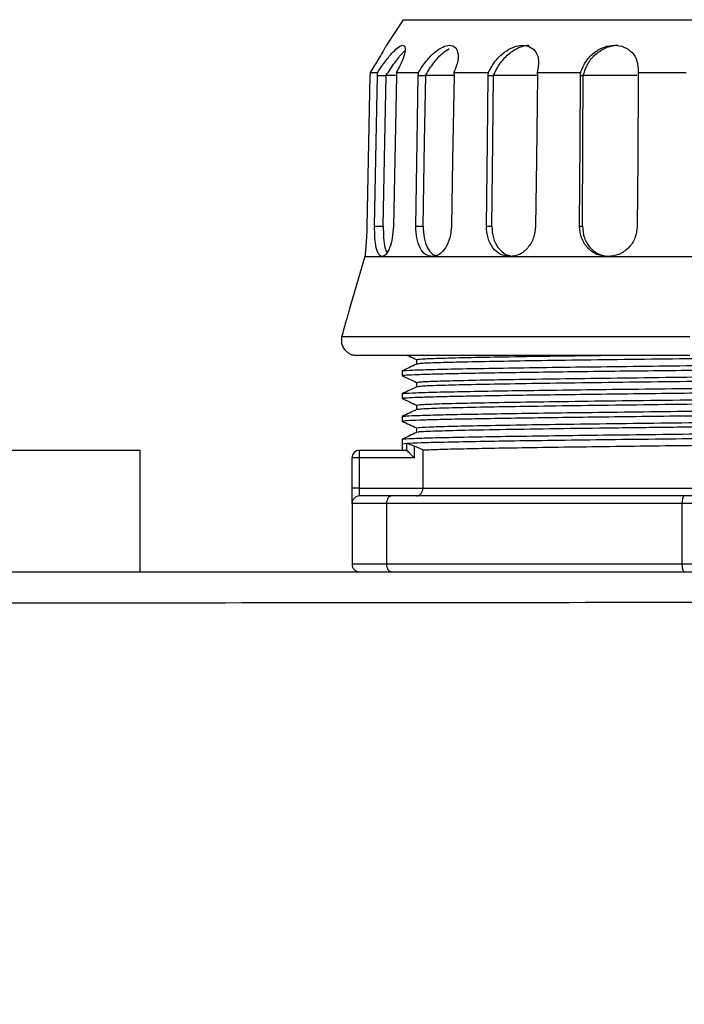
# Model space of a CAD drawing. Header units: millimetres. Extents: x 559 to 1365, y 424 to 1103.
# Tile 43 of 78: x 921 to 932, y 808 to 824. Entities that reach past the tile are written whole.
import ezdxf

# ---------------------------------------------------------------- set-up
doc = ezdxf.new("R2010")
doc.units = ezdxf.units.MM
doc.header["$PDSIZE"] = -1
doc.layers.add('C7线性', color=7, linetype='Continuous')
doc.styles.get("Standard").update_dxf_attribs({"font": 'times.ttf'})
doc.dimstyles.new('副本 (2) (3) ISO-25', dxfattribs={"dimtxt": 5, "dimasz": 2.4, "dimexe": 1, "dimexo": 0, "dimgap": 1.524, "dimtad": 1, "dimtoh": 1, "dimdec": 1, "dimlfac": 4, "dimdsep": 46, "dimtxsty": 'Standard', "dimcen": 2.5, "dimazin": 2, "dimtfac": 1, "dimtdec": 3, "dimtmove": 0, "dimatfit": 3, "dimfxl": 1, "dimtzin": 0, "dimarcsym": 0})

# ---------------------------------------------------------------- blocks, each defined once
blk = doc.blocks.new('*D134')
at = {"layer": 'C7线性', "color": 0, "lineweight": -2}
for p, q in [((859.277, 924.682), (986.586, 924.682)), ((985.586, 922.282), (985.586, 776.037)), ((938.873, 773.637), (986.586, 773.637))]:
    blk.add_line(p, q, dxfattribs=at)
at = {"layer": 'C7线性', "color": 0}
for points in [[(985.986, 922.282), (985.186, 922.282), (985.586, 924.682)], [(985.186, 776.037), (985.986, 776.037), (985.586, 773.637)]]:
    blk.add_solid(points, dxfattribs=at)
at = {"layer": 'Defpoints', "color": 0}
for p in [(859.277, 924.682), (938.873, 773.637), (985.586, 773.637)]:
    blk.add_point(p, dxfattribs=at)
at = {"layer": 'C7线性', "color": 0, "insert": (978.789, 849.16), "char_height": 4, "attachment_point": 2, "rotation": 90}
blk.add_mtext('{\\fSimSun|b0|i0|c134|p18;最大值b}', dxfattribs=at)

msp = doc.modelspace()

# ---------------------------------------------------------------- linework, layer by layer
at = {"color": 7, "linetype": 'Continuous', "lineweight": 25}
for p, q in [((926.9652, 824.3504), (926.6902, 823.93)), ((926.9652, 824.3504), (937.2802, 824.3504)), ((926.4194, 823.4829), (926.5449, 823.4829)), ((926.5432, 823.43), (926.6864, 823.43)), ((926.6866, 823.4368), (926.839, 823.4368)), ((926.8521, 823.4829), (927.2164, 823.4829)), ((927.214, 823.43), (927.3359, 823.43)), ((927.336, 823.4368), (927.8014, 823.4368)), ((927.8008, 823.4829), (928.3681, 823.4829)), ((928.3654, 823.43), (928.4539, 823.43)), ((928.454, 823.4368), (929.1867, 823.4368)), ((929.1726, 823.4829), (929.8874, 823.4829)), ((929.8845, 823.43), (929.931, 823.43)), ((929.9311, 823.4368), (930.8129, 823.4368)), ((930.8331, 823.4829), (931.6255, 823.4829)), ((926.4944, 820.9504), (926.6376, 820.9504)), ((927.1725, 820.9504), (927.2944, 820.9504)), ((928.3352, 820.9504), (928.4237, 820.9504)), ((929.8686, 820.9504), (929.9152, 820.9504)), ((926.3352, 820.4504), (926.0763, 819.5754)), ((926.3352, 820.4504), (926.6185, 820.4504)), ((926.6185, 820.4504), (927.4405, 820.4504)), ((927.4405, 820.4504), (928.7209, 820.4504)), ((928.7209, 820.4504), (930.3343, 820.4504)), ((930.3343, 820.4504), (932.1227, 820.4504)), ((926.081, 819.5754), (926.0763, 819.5754)), ((925.9567, 819.1368), (931.6852, 819.1368)), ((931.6852, 818.8254), (926.1951, 818.8254)), ((927.1852, 818.7554), (927.1852, 818.6811)), ((926.9479, 818.5684), (926.9479, 818.4925)), ((926.9542, 818.4915), (926.9482, 818.4923)), ((927.1852, 818.3804), (927.1852, 818.3062)), ((926.9477, 818.1934), (926.9477, 818.1175)), ((927.1852, 818.0054), (927.1852, 817.9311)), ((926.948, 817.8184), (926.948, 817.7425)), ((927.1852, 817.6304), (927.1852, 817.5561)), ((926.9477, 817.3818), (926.9477, 817.2617)), ((926.9481, 817.444), (926.9481, 817.3681)), ((927.026, 817.2598), (927.026, 817.3783)), ((922.637, 817.2617), (919.3872, 817.2617)), ((922.637, 815.2617), (922.637, 817.2617)), ((926.2477, 817.1367), (926.2477, 817.2617)), ((927.0222, 817.2617), (926.2477, 817.2617)), ((927.2876, 817.2676), (927.1491, 817.3315)), ((927.1491, 817.1367), (927.1491, 817.3315)), ((927.2876, 817.2676), (927.2876, 816.6367)), ((926.2477, 817.1367), (926.1227, 817.1367)), ((926.1227, 816.6367), (926.1227, 817.1367)), ((926.2477, 816.6367), (926.2477, 817.1367)), ((927.1491, 817.1367), (926.2477, 817.1367)), ((926.2477, 816.6367), (926.1227, 816.6367)), ((926.1227, 816.3867), (926.1227, 816.6367)), ((926.2477, 816.5117), (926.2477, 816.6367)), ((926.2477, 816.6367), (927.2876, 816.6367)), ((927.2876, 816.6367), (936.9579, 816.6367)), ((926.7767, 816.5117), (926.2477, 816.5117)), ((931.5937, 816.5117), (926.7767, 816.5117)), ((932.6517, 816.5117), (931.5937, 816.5117)), ((926.69, 816.3867), (926.1227, 816.3867)), ((926.1227, 816.3867), (926.1227, 815.3867)), ((931.5554, 816.3867), (926.69, 816.3867)), ((926.69, 816.3867), (926.69, 815.3867)), ((932.69, 816.3867), (931.5554, 816.3867)), ((931.5554, 816.3867), (931.5554, 815.3867)), ((926.69, 815.3867), (926.1227, 815.3867)), ((931.5554, 815.3867), (926.69, 815.3867)), ((932.69, 815.3867), (931.5554, 815.3867))]:
    msp.add_line(p, q, dxfattribs=at)
at = {"color": 8, "linetype": 'Continuous', "lineweight": 25}
msp.add_line((926.9477, 817.3679), (927.026, 817.3783), dxfattribs=at)
at = {"color": 7, "linetype": 'Continuous', "lineweight": 25, "flags": 128}
for points in [[(926.4185, 823.43), (926.3898, 822.0425), (926.3672, 820.9504)], [(926.4944, 820.9504), (926.5217, 822.34), (926.5432, 823.43)], [(926.6376, 820.9504), (926.665, 822.3401), (926.6864, 823.43)], [(926.8522, 823.43), (926.8249, 822.0425), (926.8034, 820.9504)], [(927.1725, 820.9504), (927.1958, 822.34), (927.214, 823.43)], [(927.2944, 820.9504), (927.3176, 822.3401), (927.3359, 823.43)], [(927.8018, 823.43), (927.7786, 822.0425), (927.7603, 820.9504)], [(928.3352, 820.9504), (928.3521, 822.34), (928.3654, 823.43)], [(928.4237, 820.9504), (928.4406, 822.3401), (928.4539, 823.43)], [(929.1744, 823.43), (929.1575, 822.0425), (929.1442, 820.9504)], [(929.8686, 820.9504), (929.8775, 822.34), (929.8845, 823.43)], [(929.9152, 820.9504), (929.9241, 822.3401), (929.931, 823.43)], [(930.8356, 823.43), (930.8267, 822.0425), (930.8197, 820.9504)]]:
    msp.add_lwpolyline(points, dxfattribs=at)
at = {"color": 7, "linetype": 'Continuous', "lineweight": 25}
msp.add_arc((926.2477, 817.1367), 0.125, 90, 180, dxfattribs=at)
for points, knots in [([(926.6902, 823.93), (926.6869, 823.9241), (926.6803, 823.9123), (926.6287, 823.8221), (926.5438, 823.6786), (926.4646, 823.5541), (926.4194, 823.4829)], [0, 0, 0, 0, 0.21837, 0.4361102, 0.6776367, 1, 1, 1, 1]), ([(926.5449, 823.4829), (926.5885, 823.5477), (926.6705, 823.6693), (926.7922, 823.8174), (926.8907, 823.9091), (926.9614, 823.9401), (926.9994, 823.9092), (926.9978, 823.8174), (926.9524, 823.6693), (926.887, 823.5477), (926.8521, 823.4829)], [0, 0, 0, 0, 0.1472182, 0.2762006, 0.3913477, 0.4999574, 0.6086945, 0.7237966, 0.8527142, 1, 1, 1, 1]), ([(927.2164, 823.4829), (927.2581, 823.5477), (927.3365, 823.6693), (927.4803, 823.8174), (927.6149, 823.9091), (927.7323, 823.9401), (927.8216, 823.9092), (927.8713, 823.8174), (927.8728, 823.6693), (927.8259, 823.5477), (927.8008, 823.4829)], [0, 0, 0, 0, 0.1472182, 0.2762006, 0.3913477, 0.4999574, 0.6086945, 0.7237966, 0.8527142, 1, 1, 1, 1]), ([(927.336, 823.4368), (927.3781, 823.5065), (927.4569, 823.6373), (927.5985, 823.7964), (927.6855, 823.852), (927.7204, 823.8743)], [0, 0, 0, 0, 0.4059917, 0.7616553, 1, 1, 1, 1]), ([(928.3681, 823.4829), (928.4039, 823.5477), (928.4711, 823.6693), (928.6227, 823.8174), (928.7805, 823.9091), (928.9329, 823.9401), (929.065, 823.9092), (929.161, 823.8174), (929.2092, 823.6693), (929.1853, 823.5477), (929.1726, 823.4829)], [0, 0, 0, 0, 0.1472182, 0.2762006, 0.3913477, 0.4999574, 0.6086945, 0.7237966, 0.8527142, 1, 1, 1, 1]), ([(928.454, 823.4368), (928.4882, 823.5071), (928.5523, 823.6389), (928.7091, 823.8031), (928.8515, 823.8916), (928.9588, 823.9231), (929.0115, 823.9327), (929.0348, 823.93), (929.0349, 823.93)], [0, 0, 0, 0, 0.2958079, 0.5549464, 0.7833785, 0.8927457, 0.9998482, 1, 1, 1, 1]), ([(929.8874, 823.4829), (929.9137, 823.5477), (929.9631, 823.6693), (930.1078, 823.8174), (930.2732, 823.9091), (930.4457, 823.9401), (930.6076, 823.9092), (930.7405, 823.8174), (930.8309, 823.6693), (930.8323, 823.5477), (930.8331, 823.4829)], [0, 0, 0, 0, 0.1472182, 0.2762006, 0.3913477, 0.4999574, 0.6086945, 0.7237966, 0.8527142, 1, 1, 1, 1]), ([(929.9311, 823.4368), (929.954, 823.5071), (929.9969, 823.6389), (930.1438, 823.8031), (930.292, 823.8916), (930.4113, 823.9231), (930.4713, 823.9327), (930.4993, 823.93), (930.4994, 823.93)], [0, 0, 0, 0, 0.29580789, 0.55494638, 0.78337852, 0.89274568, 0.99984816, 1, 1, 1, 1]), ([(926.6866, 823.4368), (926.7322, 823.5061), (926.8178, 823.6362), (926.9286, 823.7805), (926.9791, 823.8266), (926.992, 823.8383)], [0, 0, 0, 0, 0.45987158, 0.86273584, 1, 1, 1, 1]), ([(926.4194, 823.4829), (926.4192, 823.473), (926.419, 823.4554), (926.4187, 823.4377), (926.4185, 823.43)], [0, 0, 0, 0, 0.5599082, 1, 1, 1, 1]), ([(926.5432, 823.43), (926.5434, 823.4399), (926.5438, 823.4575), (926.5445, 823.4751), (926.5449, 823.4829)], [0, 0, 0, 0, 0.5600593, 1, 1, 1, 1]), ([(926.6864, 823.43), (926.6865, 823.4312), (926.6865, 823.4335), (926.6866, 823.4358), (926.6866, 823.4368)], [0, 0, 0, 0, 0.560012, 1, 1, 1, 1]), ([(926.8521, 823.4829), (926.8523, 823.473), (926.8526, 823.4554), (926.8523, 823.4377), (926.8522, 823.43)], [0, 0, 0, 0, 0.5599082, 1, 1, 1, 1]), ([(927.214, 823.43), (927.2143, 823.4399), (927.2147, 823.4575), (927.2159, 823.4751), (927.2164, 823.4829)], [0, 0, 0, 0, 0.5600593, 1, 1, 1, 1]), ([(927.3359, 823.43), (927.3359, 823.4312), (927.3359, 823.4335), (927.336, 823.4358), (927.336, 823.4368)], [0, 0, 0, 0, 0.560012, 1, 1, 1, 1]), ([(927.8008, 823.4829), (927.8013, 823.473), (927.802, 823.4554), (927.8019, 823.4377), (927.8018, 823.43)], [0, 0, 0, 0, 0.5599082, 1, 1, 1, 1]), ([(928.3654, 823.43), (928.3656, 823.4399), (928.366, 823.4575), (928.3675, 823.4751), (928.3681, 823.4829)], [0, 0, 0, 0, 0.5600593, 1, 1, 1, 1]), ([(928.4539, 823.43), (928.4539, 823.4312), (928.4539, 823.4335), (928.454, 823.4358), (928.454, 823.4368)], [0, 0, 0, 0, 0.560012, 1, 1, 1, 1]), ([(929.1726, 823.4829), (929.1733, 823.473), (929.1744, 823.4554), (929.1744, 823.4377), (929.1744, 823.43)], [0, 0, 0, 0, 0.5599082, 1, 1, 1, 1]), ([(929.8845, 823.43), (929.8847, 823.4399), (929.8851, 823.4575), (929.8867, 823.4751), (929.8874, 823.4829)], [0, 0, 0, 0, 0.56005932, 1, 1, 1, 1]), ([(929.931, 823.43), (929.9311, 823.4312), (929.9311, 823.4335), (929.9311, 823.4358), (929.9311, 823.4368)], [0, 0, 0, 0, 0.560012, 1, 1, 1, 1]), ([(930.8331, 823.4829), (930.834, 823.473), (930.8354, 823.4554), (930.8355, 823.4377), (930.8356, 823.43)], [0, 0, 0, 0, 0.5599082, 1, 1, 1, 1]), ([(926.3672, 820.9504), (926.3652, 820.8849), (926.3611, 820.7538), (926.3489, 820.5886), (926.3377, 820.473), (926.3361, 820.458), (926.3352, 820.4504)], [0, 0, 0, 0, 0.2497963, 0.5002033, 0.7505038, 1, 1, 1, 1]), ([(926.6185, 820.4504), (926.5991, 820.458), (926.5601, 820.473), (926.5197, 820.5886), (926.4955, 820.7538), (926.4948, 820.8849), (926.4944, 820.9504)], [0, 0, 0, 0, 0.2494787, 0.4997507, 0.7501529, 1, 1, 1, 1]), ([(926.8034, 820.9504), (926.7991, 820.8849), (926.7906, 820.7538), (926.7433, 820.5886), (926.6816, 820.473), (926.6395, 820.458), (926.6185, 820.4504)], [0, 0, 0, 0, 0.24979626, 0.50020334, 0.75050378, 1, 1, 1, 1]), ([(926.6376, 820.9504), (926.6381, 820.8855), (926.6391, 820.7553), (926.6595, 820.5967), (926.685, 820.5396), (926.696, 820.5151)], [0, 0, 0, 0, 0.3625048, 0.7262908, 1, 1, 1, 1]), ([(927.4405, 820.4504), (927.4028, 820.458), (927.3271, 820.473), (927.2389, 820.5886), (927.1808, 820.7538), (927.1753, 820.8849), (927.1725, 820.9504)], [0, 0, 0, 0, 0.2494787, 0.4997507, 0.7501529, 1, 1, 1, 1]), ([(927.2944, 820.9504), (927.2971, 820.885), (927.3026, 820.7538), (927.3606, 820.5885), (927.4485, 820.473), (927.5242, 820.4579), (927.5619, 820.4504)], [0, 0, 0, 0, 0.2497263, 0.5003352, 0.7506567, 1, 1, 1, 1]), ([(927.7603, 820.9504), (927.7542, 820.8849), (927.7421, 820.7538), (927.6643, 820.5886), (927.5581, 820.473), (927.4797, 820.458), (927.4405, 820.4504)], [0, 0, 0, 0, 0.24979626, 0.50020334, 0.75050378, 1, 1, 1, 1]), ([(928.7209, 820.4504), (928.6685, 820.458), (928.5634, 820.473), (928.4363, 820.5886), (928.3499, 820.7538), (928.3401, 820.8849), (928.3352, 820.9504)], [0, 0, 0, 0, 0.2494787, 0.4997507, 0.7501529, 1, 1, 1, 1]), ([(928.4237, 820.9504), (928.4286, 820.885), (928.4384, 820.7538), (928.5246, 820.5885), (928.6517, 820.473), (928.7567, 820.4579), (928.8091, 820.4504)], [0, 0, 0, 0, 0.2497263, 0.5003352, 0.7506567, 1, 1, 1, 1]), ([(929.1442, 820.9504), (929.1369, 820.8849), (929.1224, 820.7538), (929.0217, 820.5886), (928.8814, 820.473), (928.7744, 820.458), (928.7209, 820.4504)], [0, 0, 0, 0, 0.2497963, 0.5002033, 0.7505038, 1, 1, 1, 1]), ([(930.3343, 820.4504), (930.2723, 820.458), (930.1482, 820.473), (929.9944, 820.5886), (929.8882, 820.7538), (929.8752, 820.8849), (929.8686, 820.9504)], [0, 0, 0, 0, 0.2494787, 0.4997507, 0.7501529, 1, 1, 1, 1]), ([(929.9152, 820.9504), (929.9217, 820.885), (929.9348, 820.7538), (930.0409, 820.5885), (930.1946, 820.473), (930.3187, 820.4579), (930.3807, 820.4504)], [0, 0, 0, 0, 0.2497263, 0.5003352, 0.7506567, 1, 1, 1, 1]), ([(930.8197, 820.9504), (930.8119, 820.8849), (930.7963, 820.7538), (930.6826, 820.5886), (930.522, 820.473), (930.3968, 820.458), (930.3343, 820.4504)], [0, 0, 0, 0, 0.2497963, 0.5002033, 0.7505038, 1, 1, 1, 1]), ([(925.9567, 819.1368), (925.9799, 819.2191), (926.0211, 819.3654), (926.0628, 819.5116), (926.081, 819.5754)], [0, 0, 0, 0, 0.5631995, 1, 1, 1, 1]), ([(925.9567, 819.1368), (925.9532, 819.1209), (925.9454, 819.0848), (925.9496, 819.0242), (925.9682, 818.969), (925.9979, 818.9209), (926.0327, 818.8837), (926.0806, 818.8514), (926.135, 818.8297), (926.1756, 818.8268), (926.1951, 818.8254)], [0, 0, 0, 0, 0.1087514, 0.2474484, 0.4035085, 0.4946329, 0.6236057, 0.737102, 0.8729397, 1, 1, 1, 1]), ([(927.1886, 818.6827), (927.1485, 818.6637), (927.0683, 818.6257), (926.9882, 818.5877), (926.9481, 818.5687)], [0, 0, 0, 0, 0.499997, 1, 1, 1, 1]), ([(926.9514, 818.4929), (926.9591, 818.4956), (926.9751, 818.5012), (927.1337, 818.5096), (927.3923, 818.5183), (927.7518, 818.527), (928.2034, 818.5356), (928.737, 818.5443), (929.3418, 818.5529), (930.0052, 818.5616), (930.7128, 818.5703), (931.4504, 818.5789), (932.2018, 818.5876), (932.9518, 818.5962), (933.6841, 818.6049), (934.3839, 818.6136), (935.0358, 818.6222), (935.6269, 818.6309), (936.1442, 818.6395), (936.577, 818.6482), (936.9151, 818.6568), (937.1593, 818.6655), (937.2326, 818.6713), (937.2693, 818.6742)], [0, 0, 0, 0, 0.0445174, 0.0922888, 0.1400644, 0.1878389, 0.2356111, 0.2833879, 0.3311593, 0.378935, 0.4267094, 0.4744818, 0.5222585, 0.5700298, 0.6178056, 0.6655798, 0.7133524, 0.7611291, 0.8089003, 0.8566762, 0.9044503, 0.9522233, 1, 1, 1, 1]), ([(926.9674, 818.5694), (926.9654, 818.5706), (926.958, 818.5753), (927.1051, 818.5835), (927.4052, 818.5938), (927.856, 818.6042), (928.4332, 818.6145), (929.1208, 818.6249), (929.8991, 818.6353), (930.7436, 818.6456), (931.6299, 818.656), (932.5308, 818.6663), (933.4194, 818.6767), (934.2693, 818.687), (935.0544, 818.6974), (935.7519, 818.7077), (936.3408, 818.7181), (936.8005, 818.7284), (937.1306, 818.7388), (937.2231, 818.7457), (937.2694, 818.7491)], [0, 0, 0, 0, 0.0209591, 0.078548, 0.13614, 0.1937296, 0.2513209, 0.3089113, 0.3665018, 0.424093, 0.4816826, 0.5392746, 0.5968635, 0.6544561, 0.7120443, 0.7696374, 0.8272251, 0.8848185, 0.9424062, 1, 1, 1, 1]), ([(927.0359, 818.8254), (927.0466, 818.8204), (927.0964, 818.7968), (927.1462, 818.7732), (927.1852, 818.7547)], [0, 0, 0, 0, 0.21568, 1, 1, 1, 1]), ([(927.1852, 818.7554), (927.2036, 818.7593), (927.2403, 818.7671), (927.534, 818.7789), (927.99, 818.7906), (928.61, 818.8023), (929.3523, 818.8139), (929.9281, 818.8216), (930.2124, 818.8254)], [0, 0, 0, 0, 0.1673462, 0.3346924, 0.5020385, 0.6693847, 0.8367309, 1, 1, 1, 1]), ([(935.8515, 818.8254), (935.6836, 818.8224), (935.3064, 818.8156), (934.5757, 818.805), (933.7201, 818.7937), (932.8031, 818.7824), (931.8628, 818.771), (930.9315, 818.7597), (930.0432, 818.7484), (929.2294, 818.7371), (928.5198, 818.7257), (927.9385, 818.7144), (927.512, 818.7031), (927.2465, 818.6923), (927.2129, 818.6852), (927.1974, 818.682)], [0, 0, 0, 0, 0.0633527, 0.1423083, 0.2212639, 0.3002195, 0.3791751, 0.4581308, 0.5370864, 0.616042, 0.6949976, 0.7739532, 0.8529088, 0.9318645, 1, 1, 1, 1]), ([(926.9478, 818.4922), (926.9879, 818.4732), (927.0671, 818.4357), (927.1462, 818.3982), (927.1852, 818.3797)], [0, 0, 0, 0, 0.5066716, 1, 1, 1, 1]), ([(926.9683, 818.1944), (926.9707, 818.1964), (926.9771, 818.2019), (927.16, 818.2108), (927.4952, 818.2212), (927.9762, 818.2315), (928.5797, 818.2419), (929.2901, 818.2522), (930.0853, 818.2626), (930.9417, 818.2729), (931.8335, 818.2833), (932.734, 818.2936), (933.6163, 818.304), (934.4534, 818.3144), (935.2211, 818.3247), (935.8953, 818.3351), (936.4565, 818.3454), (936.8892, 818.3558), (937.1701, 818.3661), (937.3013, 818.3743), (937.2841, 818.3791), (937.2794, 818.3804)], [0, 0, 0, 0, 0.0326559, 0.0883226, 0.143983, 0.1996498, 0.2553102, 0.3109768, 0.3666375, 0.4223039, 0.477965, 0.5336309, 0.5892926, 0.6449579, 0.7006203, 0.756285, 0.8119482, 0.8676121, 0.9232761, 0.9789392, 1, 1, 1, 1]), ([(937.0602, 818.4929), (937.0419, 818.489), (937.0051, 818.4812), (936.7115, 818.4695), (936.2552, 818.4578), (935.6364, 818.446), (934.8836, 818.4343), (934.0244, 818.4226), (933.0922, 818.4109), (932.1227, 818.3992), (931.1533, 818.3874), (930.2211, 818.3757), (929.3619, 818.364), (928.6091, 818.3523), (927.99, 818.3406), (927.5348, 818.3289), (927.2507, 818.3177), (927.2147, 818.3104), (927.1981, 818.307)], [0, 0, 0, 0, 0.06303327, 0.12606655, 0.18909982, 0.2521331, 0.31516637, 0.37819965, 0.44123292, 0.50426619, 0.56729947, 0.63033274, 0.69336602, 0.75639929, 0.81943257, 0.88246584, 0.94549912, 1, 1, 1, 1]), ([(926.9576, 818.118), (926.9546, 818.1186), (926.939, 818.1222), (927.0192, 818.1286), (927.1997, 818.1373), (927.4931, 818.146), (927.8813, 818.1546), (928.3589, 818.1633), (928.9161, 818.1719), (929.5401, 818.1806), (930.2187, 818.1893), (930.9372, 818.1979), (931.6805, 818.2066), (932.4333, 818.2152), (933.1795, 818.2239), (933.9034, 818.2326), (934.5899, 818.2412), (935.2249, 818.2499), (935.794, 818.2585), (936.2869, 818.2672), (936.6911, 818.2759), (937.0018, 818.2845), (937.2016, 818.2932), (937.2951, 818.2996), (937.2874, 818.3032), (937.2859, 818.3039)], [0, 0, 0, 0, 0.0109385, 0.0574948, 0.1040531, 0.1506068, 0.1971657, 0.2437208, 0.2902772, 0.3368354, 0.3833891, 0.4299481, 0.476503, 0.5230596, 0.5696177, 0.6161715, 0.6627305, 0.7092852, 0.7558421, 0.8024, 0.8489538, 0.8955129, 0.9420675, 0.9886245, 1, 1, 1, 1]), ([(927.1885, 818.3077), (927.1484, 818.2887), (927.0682, 818.2507), (926.988, 818.2127), (926.9479, 818.1937)], [0, 0, 0, 0, 0.499997, 1, 1, 1, 1]), ([(927.1852, 818.0054), (927.2036, 818.0093), (927.2404, 818.0171), (927.534, 818.0289), (927.9903, 818.0406), (928.609, 818.0523), (929.3619, 818.064), (930.2211, 818.0757), (931.1533, 818.0874), (932.1227, 818.0992), (933.0922, 818.1109), (934.0244, 818.1226), (934.8836, 818.1343), (935.6364, 818.146), (936.2554, 818.1578), (936.7107, 818.1695), (936.9952, 818.1807), (937.0312, 818.188), (937.0479, 818.1914)], [0, 0, 0, 0, 0.0630111, 0.1260223, 0.1890334, 0.2520445, 0.3150557, 0.3780668, 0.4410779, 0.5040891, 0.5671002, 0.6301113, 0.6931224, 0.7561336, 0.8191447, 0.8821558, 0.945167, 1, 1, 1, 1]), ([(926.9477, 818.1172), (926.9878, 818.0982), (927.067, 818.0607), (927.1462, 818.0232), (927.1852, 818.0047)], [0, 0, 0, 0, 0.506457, 1, 1, 1, 1]), ([(937.0602, 818.1179), (937.0419, 818.114), (937.0051, 818.1062), (936.7115, 818.0945), (936.2552, 818.0828), (935.6364, 818.071), (934.8836, 818.0593), (934.0244, 818.0476), (933.0922, 818.0359), (932.1227, 818.0242), (931.1533, 818.0124), (930.2211, 818.0007), (929.3619, 817.989), (928.6091, 817.9773), (927.9901, 817.9656), (927.5348, 817.9539), (927.2503, 817.9426), (927.2144, 817.9353), (927.1976, 817.9319)], [0, 0, 0, 0, 0.0630154, 0.1260307, 0.1890461, 0.2520615, 0.3150768, 0.3780922, 0.4411075, 0.5041229, 0.5671383, 0.6301536, 0.693169, 0.7561844, 0.8191997, 0.8822151, 0.9452304, 1, 1, 1, 1]), ([(927.1886, 817.9327), (927.1485, 817.9137), (927.0683, 817.8757), (926.9881, 817.8377), (926.948, 817.8187)], [0, 0, 0, 0, 0.4999969, 1, 1, 1, 1]), ([(926.9614, 817.7429), (926.9593, 817.7445), (926.9533, 817.749), (927.063, 817.7563), (927.2795, 817.765), (927.6021, 817.7736), (928.0192, 817.7823), (928.5223, 817.7909), (929.1011, 817.7996), (929.7437, 817.8083), (930.4358, 817.8169), (931.1638, 817.8256), (931.9117, 817.8342), (932.6641, 817.8429), (933.405, 817.8516), (934.1192, 817.8602), (934.7912, 817.8689), (935.4073, 817.8775), (935.9544, 817.8862), (936.4208, 817.8949), (936.7968, 817.9035), (937.0767, 817.9122), (937.242, 817.9208), (937.3117, 817.9269), (937.2942, 817.9301), (937.2925, 817.9304)], [0, 0, 0, 0, 0.0252406, 0.0714236, 0.1176107, 0.1637965, 0.2099804, 0.2561686, 0.3023515, 0.3485387, 0.3947244, 0.4409085, 0.4870965, 0.5332794, 0.5794668, 0.6256522, 0.6718365, 0.7180245, 0.7642073, 0.8103948, 0.85658, 0.9027645, 0.9489524, 0.9951352, 1, 1, 1, 1]), ([(926.961, 817.8194), (926.9724, 817.8222), (926.9978, 817.8285), (927.2232, 817.8382), (927.5922, 817.8485), (928.1028, 817.8589), (928.7318, 817.8692), (929.4637, 817.8796), (930.2747, 817.8899), (931.1415, 817.9003), (932.0376, 817.9106), (932.9363, 817.921), (933.8107, 817.9313), (934.6343, 817.9417), (935.3825, 817.952), (936.0332, 817.9624), (936.5654, 817.9728), (936.9685, 817.9831), (937.211, 817.9935), (937.3153, 818.0009), (937.291, 818.0048), (937.2879, 818.0054)], [0, 0, 0, 0, 0.0455423, 0.1011974, 0.156854, 0.2125083, 0.2681656, 0.3238192, 0.379477, 0.4351301, 0.4907883, 0.546441, 0.6020995, 0.6577519, 0.7134105, 0.7690629, 0.8247215, 0.8803739, 0.9360323, 0.9916852, 1, 1, 1, 1]), ([(926.9479, 817.7422), (926.988, 817.7232), (927.0671, 817.6857), (927.1462, 817.6482), (927.1852, 817.6298)], [0, 0, 0, 0, 0.5068265, 1, 1, 1, 1]), ([(927.2074, 817.6304), (927.2037, 817.6324), (927.1933, 817.6383), (927.3711, 817.6478), (927.7197, 817.6592), (928.2355, 817.6705), (928.8888, 817.6819), (929.6592, 817.6932), (930.518, 817.7045), (931.4345, 817.7159), (932.3759, 817.7272), (933.3081, 817.7385), (934.1977, 817.7499), (935.0126, 817.7612), (935.7233, 817.7726), (936.3057, 817.7839), (936.7329, 817.7952), (936.9995, 817.8061), (937.0331, 817.8132), (937.0488, 817.8165)], [0, 0, 0, 0, 0.0327154, 0.0936592, 0.1546029, 0.2155467, 0.2764905, 0.3374343, 0.3983781, 0.4593218, 0.5202656, 0.5812094, 0.6421532, 0.703097, 0.7640407, 0.8249845, 0.8859283, 0.9468721, 1, 1, 1, 1]), ([(937.0602, 817.7429), (937.038, 817.7386), (936.9935, 817.73), (936.6389, 817.7171), (936.091, 817.7042), (935.3542, 817.6914), (934.4685, 817.6785), (933.4734, 817.6656), (932.4157, 817.6527), (931.3443, 817.6398), (930.3092, 817.6269), (929.358, 817.614), (928.5364, 817.6011), (927.8776, 817.5882), (927.43, 817.5753), (927.2035, 817.565), (927.2124, 817.5589), (927.2151, 817.5571)], [0, 0, 0, 0, 0.0693603, 0.1387206, 0.208081, 0.2774413, 0.3468016, 0.4161619, 0.4855222, 0.5548826, 0.6242429, 0.6936032, 0.7629635, 0.8323238, 0.9016842, 0.9710445, 1, 1, 1, 1]), ([(926.9521, 817.4445), (926.9516, 817.4446), (926.9341, 817.4482), (927.0434, 817.4552), (927.2888, 817.4655), (927.6981, 817.4759), (928.2346, 817.4862), (928.8897, 817.4966), (929.6409, 817.5069), (930.4672, 817.5173), (931.3427, 817.5276), (932.2419, 817.538), (933.1375, 817.5483), (934.0024, 817.5587), (934.8113, 817.569), (935.539, 817.5794), (936.1647, 817.5897), (936.6692, 817.6001), (937.0347, 817.6104), (937.2595, 817.6205), (937.2817, 817.6272), (937.2925, 817.6304)], [0, 0, 0, 0, 0.0018936, 0.0575745, 0.1132497, 0.1689302, 0.224606, 0.280286, 0.3359624, 0.3916418, 0.4473189, 0.5029976, 0.5586756, 0.6143535, 0.6700322, 0.7257093, 0.7813887, 0.8370651, 0.8927451, 0.9484209, 1, 1, 1, 1]), ([(927.1886, 817.5578), (927.1486, 817.5388), (927.0684, 817.5008), (926.9882, 817.4628), (926.9481, 817.4438)], [0, 0, 0, 0, 0.4999986, 1, 1, 1, 1]), ([(927.0262, 817.3783), (927.0933, 817.3818), (927.2274, 817.3887), (927.6197, 817.3991), (928.1368, 817.4096), (928.779, 817.42), (929.5212, 817.4304), (930.3435, 817.4408), (931.2192, 817.4512), (932.1227, 817.4617), (933.0262, 817.4721), (933.902, 817.4825), (934.7242, 817.4929), (935.4665, 817.5033), (936.1086, 817.5138), (936.6258, 817.5242), (937.018, 817.5346), (937.1522, 817.5415), (937.2193, 817.545)], [0, 0, 0, 0, 0.06249844, 0.12499993, 0.18749915, 0.24999999, 0.31249993, 0.37500005, 0.43750071, 0.5000001, 0.56250144, 0.62500012, 0.68750208, 0.75000011, 0.8125026, 0.87500006, 0.93750299, 1, 1, 1, 1]), ([(927.026, 817.3783), (927.0298, 817.3778), (927.0376, 817.3768), (927.0658, 817.3671), (927.1038, 817.3518), (927.133, 817.3387), (927.1491, 817.3315)], [0, 0, 0, 0, 0.23082013, 0.47465332, 0.71005838, 1, 1, 1, 1]), ([(927.0222, 817.2617), (927.0229, 817.2616), (927.0242, 817.2614), (927.0254, 817.2603), (927.026, 817.2598)], [0, 0, 0, 0, 0.56014061, 1, 1, 1, 1]), ([(927.1491, 817.1367), (927.1336, 817.1521), (927.1048, 817.181), (927.0666, 817.2192), (927.0429, 817.243), (927.0306, 817.2552), (927.0275, 817.2583), (927.026, 817.2598)], [0, 0, 0, 0, 0.3027131, 0.5650972, 0.8008168, 0.9042977, 1, 1, 1, 1]), ([(927.1868, 816.5117), (927.2011, 816.5138), (927.2278, 816.5178), (927.2567, 816.5442), (927.2729, 816.5707), (927.2813, 816.5919), (927.2865, 816.6141), (927.2872, 816.6292), (927.2876, 816.6367)], [0, 0, 0, 0, 0.3047585, 0.5684898, 0.6868887, 0.7971997, 0.900957, 1, 1, 1, 1]), ([(926.2477, 816.5117), (926.2312, 816.5098), (926.1984, 816.506), (926.1632, 816.4813), (926.1425, 816.4555), (926.127, 816.4266), (926.1244, 816.4025), (926.1227, 816.3867)], [0, 0, 0, 0, 0.2548198, 0.5079197, 0.6364348, 0.7613548, 1, 1, 1, 1]), ([(926.7767, 816.5117), (926.7653, 816.5098), (926.7425, 816.506), (926.718, 816.4813), (926.7037, 816.4554), (926.693, 816.4266), (926.6912, 816.4025), (926.69, 816.3867)], [0, 0, 0, 0, 0.2548188, 0.5079177, 0.6366964, 0.7617025, 1, 1, 1, 1]), ([(931.5937, 816.5117), (931.5887, 816.5098), (931.5786, 816.506), (931.5678, 816.4813), (931.5615, 816.4555), (931.5568, 816.4266), (931.556, 816.4025), (931.5554, 816.3867)], [0, 0, 0, 0, 0.2548198, 0.5079197, 0.6364348, 0.7613548, 1, 1, 1, 1]), ([(926.1227, 815.3867), (926.1244, 815.3708), (926.127, 815.3467), (926.1425, 815.3179), (926.1632, 815.2921), (926.1984, 815.2673), (926.2312, 815.2636), (926.2477, 815.2617)], [0, 0, 0, 0, 0.2386245, 0.3635497, 0.4920803, 0.7451802, 1, 1, 1, 1]), ([(926.69, 815.3867), (926.6912, 815.3708), (926.693, 815.3467), (926.7037, 815.3179), (926.718, 815.2921), (926.7425, 815.2673), (926.7653, 815.2636), (926.7767, 815.2617)], [0, 0, 0, 0, 0.238277, 0.3632882, 0.4920824, 0.7451812, 1, 1, 1, 1]), ([(931.5554, 815.3867), (931.556, 815.3708), (931.5568, 815.3467), (931.5615, 815.3179), (931.5678, 815.2921), (931.5786, 815.2673), (931.5887, 815.2636), (931.5937, 815.2617)], [0, 0, 0, 0, 0.2386245, 0.3635497, 0.4920803, 0.7451802, 1, 1, 1, 1]), ([(908.9888, 815.2617), (913.9694, 815.2617), (918.9501, 815.2617), (926.4211, 815.2617), (928.9114, 815.2617), (933.8921, 815.2617), (936.3825, 815.2617), (938.8727, 815.2617)], [0, 0, 0, 0, 0.5, 0.5, 0.75, 0.75, 1, 1, 1, 1]), ([(938.8727, 814.7617), (937.4342, 814.7616), (935.9956, 814.7603), (933.1185, 814.7576), (931.68, 814.7562), (927.3643, 814.7521), (924.4872, 814.7494), (915.8558, 814.741), (910.1015, 814.735), (904.3472, 814.729)], [0, 0, 0, 0, 0.125, 0.125, 0.25, 0.25, 0.5, 0.5, 1, 1, 1, 1])]:
    msp.add_open_spline(points, degree=3, knots=knots, dxfattribs=at)
for points in [[(927.1852, 818.3804), (927.2024, 818.3842), (927.2367, 818.3917), (927.5112, 818.4031), (927.9387, 818.4144), (928.5198, 818.4257), (929.2294, 818.4371), (930.0432, 818.4484), (930.9316, 818.4597), (931.8628, 818.471), (932.8033, 818.4824), (933.7194, 818.4937), (934.5782, 818.505), (935.3485, 818.5164), (936.0039, 818.5277), (936.5165, 818.539), (936.884, 818.5503), (936.9835, 818.5579), (937.0332, 818.5617)], [(927.2876, 817.2676), (927.3581, 817.271), (927.4993, 817.2778), (927.8833, 817.288), (928.3807, 817.2982), (928.9898, 817.3084), (929.6894, 817.3186), (930.4601, 817.3288), (931.2791, 817.339), (932.1227, 817.3492), (932.9663, 817.3594), (933.7854, 817.3696), (934.556, 817.3798), (935.2556, 817.39), (935.8647, 817.4002), (936.3621, 817.4103), (936.7462, 817.4205), (936.8873, 817.4273), (936.9579, 817.4307)]]:
    msp.add_open_spline(points, degree=3, dxfattribs=at)

# ---------------------------------------------------------------- dimensions: what is measured, and where the dimension line sits
at = {"layer": 'C7线性', "color": 7}
dim = msp.add_linear_dim(base=(985.5863, 773.6367), p1=(859.277, 924.6824), p2=(938.8727, 773.6367), angle=90, text='{\\fSimSun|b0|i0|c134|p18;最大值b}', dimstyle='副本 (2) (3) ISO-25', override={"dimtxt": 4, "dimpost": '<>', "dimtvp": 0.1}, dxfattribs=at)
dim.commit()
dim.dimension.update_dxf_attribs({"geometry": '*D134', "text_midpoint": (985.5863, 849.1596), "dimtype": 160})

doc.saveas('drawing.dxf')
